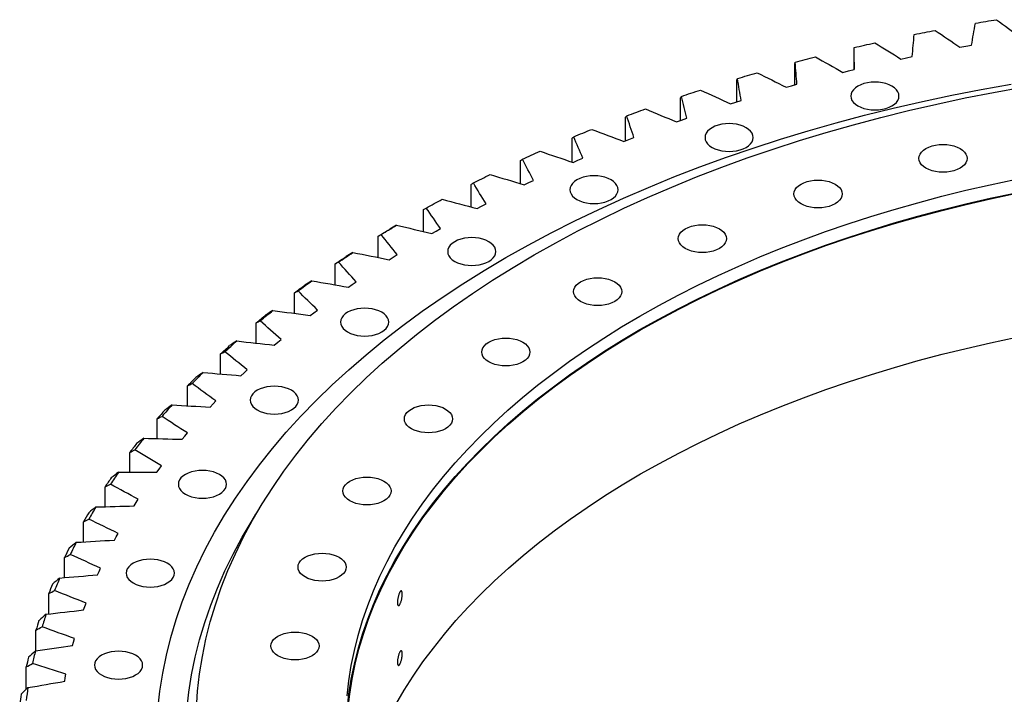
# Model space of a CAD drawing. Header units: millimetres. Extents: x 582 to 9113, y 24953 to 31120.
# Tile 14 of 19: x 5573 to 6165, y 28199 to 28605. Entities that reach past the tile are written whole.
import ezdxf

# ---------------------------------------------------------------- set-up
doc = ezdxf.new("R2010")
doc.units = ezdxf.units.MM
doc.header["$LTSCALE"] = 50

msp = doc.modelspace()

# ---------------------------------------------------------------- linework, layer by layer
at = {"color": 7, "linetype": 'Continuous', "lineweight": 25}
for p, q in [((6138.72, 28588.44), (6142.2, 28589.08)), ((6142.2, 28589.08), (6145.7, 28589.69)), ((6103.2, 28581.39), (6106.62, 28582.13)), ((6106.62, 28582.13), (6110.07, 28582.84)), ((6039.5, 28565.86), (6039.5, 28578.71)), ((6075.03, 28579.51), (6075.03, 28575)), ((6068.3, 28573.36), (6071.67, 28574.2)), ((6071.67, 28574.2), (6075.05, 28575)), ((6004.63, 28555.66), (6004.63, 28568.9)), ((6034.13, 28564.37), (6037.41, 28565.3)), ((6037.41, 28565.3), (6040.73, 28566.2)), ((5970.63, 28544.43), (5970.63, 28558.14)), ((6000.74, 28554.43), (6003.95, 28555.45)), ((6003.95, 28555.45), (6007.18, 28556.44)), ((5937.57, 28532.19), (5937.57, 28546.43)), ((5968.23, 28543.58), (5971.34, 28544.69)), ((5971.34, 28544.69), (5974.49, 28545.77)), ((5939.68, 28533.02), (5942.73, 28534.19)), ((5905.52, 28519.42), (5905.52, 28533.82)), ((5936.66, 28531.83), (5939.68, 28533.02)), ((5874.57, 28506.4), (5874.57, 28520.33)), ((5906.11, 28519.22), (5909.02, 28520.49)), ((5909.02, 28520.49), (5911.98, 28521.74)), ((5844.78, 28492.47), (5844.78, 28505.99)), ((5876.65, 28505.76), (5879.46, 28507.12)), ((5879.46, 28507.12), (5882.3, 28508.45)), ((5848.35, 28491.51), (5851.04, 28492.94)), ((5851.04, 28492.94), (5853.77, 28494.34)), ((5816.23, 28477.67), (5816.23, 28490.84)), ((5788.98, 28462.04), (5788.98, 28474.91)), ((5821.28, 28476.47), (5823.85, 28477.98)), ((5823.85, 28477.98), (5826.46, 28479.46)), ((5797.94, 28462.28), (5800.42, 28463.83)), ((5763.09, 28445.62), (5763.09, 28458.24)), ((5795.5, 28460.71), (5797.94, 28462.28)), ((5771.07, 28444.24), (5773.37, 28445.88)), ((5773.37, 28445.88), (5775.72, 28447.5)), ((5738.63, 28428.45), (5738.63, 28440.87)), ((5748.04, 28427.1), (5750.21, 28428.81)), ((5750.21, 28428.81), (5752.42, 28430.49)), ((5715.65, 28410.58), (5715.65, 28422.83)), ((5726.48, 28409.35), (5728.5, 28411.11)), ((5728.5, 28411.11), (5730.56, 28412.86)), ((5694.21, 28392.05), (5694.21, 28404.18)), ((5706.43, 28391.02), (5708.3, 28392.83)), ((5708.3, 28392.83), (5710.21, 28394.63)), ((5674.35, 28372.9), (5674.35, 28384.94)), ((5689.65, 28374.01), (5691.41, 28375.86)), ((5687.93, 28372.15), (5689.65, 28374.01)), ((5656.13, 28353.19), (5656.13, 28365.18)), ((5672.59, 28354.69), (5674.2, 28356.59)), ((5671.04, 28352.78), (5672.59, 28354.69)), ((5639.58, 28332.96), (5639.58, 28344.93)), ((5655.78, 28332.96), (5657.18, 28334.92)), ((5657.18, 28334.92), (5658.62, 28336.86)), ((5624.75, 28312.25), (5624.75, 28324.25)), ((5643.44, 28314.74), (5644.72, 28316.72)), ((5642.21, 28312.75), (5643.44, 28314.74)), ((5611.66, 28291.11), (5611.66, 28303.17)), ((5630.34, 28292.18), (5631.4, 28294.2)), ((5631.4, 28294.2), (5632.51, 28296.21)), ((5600.36, 28269.6), (5600.36, 28281.75)), ((5621.09, 28273.35), (5622.04, 28275.39)), ((5620.2, 28271.3), (5621.09, 28273.35)), ((5590.86, 28247.77), (5590.86, 28260.05)), ((5611.83, 28250.16), (5612.54, 28252.23)), ((5612.54, 28252.23), (5613.32, 28254.3)), ((5583.18, 28225.65), (5583.18, 28238.1)), ((5605.77, 28230.9), (5606.37, 28232.99)), ((5605.23, 28228.81), (5605.77, 28230.9)), ((5577.36, 28202.49), (5577.36, 28215.97)), ((5600.43, 28207.31), (5600.8, 28209.41)), ((5600.8, 28209.41), (5601.22, 28211.51))]:
    msp.add_line(p, q, dxfattribs=at)
at = {"color": 7, "linetype": 'Continuous', "lineweight": 25, "flags": 128}
for points in [[(6147.98, 28602.92), (6149.57, 28603.19), (6151.17, 28603.46), (6152.77, 28603.73), (6154.36, 28603.99), (6155.96, 28604.25), (6157.56, 28604.51), (6159.16, 28604.77), (6160.76, 28605.03)], [(6111.23, 28596.12), (6112.8, 28596.43), (6114.37, 28596.74), (6115.95, 28597.05), (6117.52, 28597.36), (6119.1, 28597.67), (6120.67, 28597.97), (6122.25, 28598.28), (6123.83, 28598.58)], [(6075.1, 28588.3), (6076.64, 28588.65), (6078.19, 28589.01), (6079.73, 28589.36), (6081.28, 28589.72), (6082.82, 28590.07), (6084.37, 28590.41), (6085.92, 28590.76), (6087.47, 28591.11)], [(6039.66, 28579.48), (6041.17, 28579.88), (6042.69, 28580.28), (6044.2, 28580.67), (6045.71, 28581.07), (6047.23, 28581.46), (6048.75, 28581.85), (6050.27, 28582.24), (6051.79, 28582.63)], [(6005.01, 28569.68), (6006.48, 28570.12), (6007.96, 28570.56), (6009.44, 28571), (6010.92, 28571.44), (6012.4, 28571.87), (6013.88, 28572.3), (6015.37, 28572.73), (6016.85, 28573.16)], [(5656.41, 28190.57), (5657.64, 28201.4), (5659.36, 28212.2), (5661.57, 28222.98), (5664.27, 28233.72), (5667.45, 28244.41), (5671.12, 28255.06), (5675.27, 28265.64), (5679.89, 28276.16), (5685, 28286.6), (5690.57, 28296.96), (5696.61, 28307.24), (5703.12, 28317.42), (5710.08, 28327.5), (5717.5, 28337.47), (5725.37, 28347.32), (5733.69, 28357.05), (5742.44, 28366.66), (5751.62, 28376.12), (5761.23, 28385.45), (5771.26, 28394.63), (5781.71, 28403.65), (5792.56, 28412.51), (5803.8, 28421.21), (5815.44, 28429.73), (5827.46, 28438.07), (5839.85, 28446.23), (5852.61, 28454.2), (5865.73, 28461.97), (5879.19, 28469.54), (5892.99, 28476.91), (5907.13, 28484.06), (5921.58, 28491), (5936.34, 28497.72), (5951.4, 28504.21), (5966.75, 28510.47), (5982.38, 28516.5), (5998.28, 28522.29), (6014.43, 28527.84), (6030.83, 28533.14), (6047.46, 28538.19), (6064.32, 28542.99), (6081.39, 28547.54), (6098.66, 28551.82), (6116.12, 28555.84), (6133.76, 28559.6), (6151.56, 28563.08), (6169.51, 28566.3)], [(5679.67, 28190.8), (5680.38, 28201.28), (5681.57, 28211.74), (5683.23, 28222.19), (5685.37, 28232.6), (5687.97, 28242.98), (5691.05, 28253.32), (5694.59, 28263.61), (5698.6, 28273.84), (5703.08, 28284), (5708.01, 28294.1), (5713.4, 28304.11), (5719.24, 28314.05), (5725.52, 28323.89), (5732.26, 28333.63), (5739.43, 28343.26), (5747.04, 28352.79), (5755.07, 28362.2), (5763.53, 28371.48), (5772.41, 28380.63), (5781.7, 28389.64), (5791.39, 28398.51), (5801.49, 28407.23), (5811.97, 28415.8), (5822.84, 28424.2), (5834.09, 28432.44), (5845.71, 28440.5), (5857.69, 28448.39), (5870.02, 28456.09), (5882.7, 28463.6), (5895.71, 28470.92), (5909.05, 28478.04), (5922.71, 28484.96), (5936.68, 28491.66), (5950.95, 28498.16), (5965.51, 28504.43), (5980.34, 28510.49), (5995.45, 28516.31), (6010.82, 28521.91), (6026.43, 28527.27), (6042.28, 28532.4), (6058.36, 28537.28), (6074.65, 28541.92), (6091.15, 28546.31), (6107.85, 28550.45), (6124.72, 28554.34), (6141.77, 28557.97), (6158.97, 28561.34), (6176.32, 28564.45)], [(6077.31, 28553.2), (6079.04, 28552.35), (6080.98, 28551.66), (6083.08, 28551.16), (6085.3, 28550.85), (6087.56, 28550.75), (6089.83, 28550.85), (6092.05, 28551.16), (6094.15, 28551.66), (6096.09, 28552.35), (6097.82, 28553.2), (6099.3, 28554.2), (6100.48, 28555.32), (6101.36, 28556.53), (6101.89, 28557.81), (6102.06, 28559.12), (6101.89, 28560.43), (6101.36, 28561.71), (6100.48, 28562.92), (6099.3, 28564.04), (6097.82, 28565.04), (6096.09, 28565.89), (6094.15, 28566.58), (6092.05, 28567.08), (6089.83, 28567.39), (6087.56, 28567.49), (6085.3, 28567.39), (6083.08, 28567.08), (6080.98, 28566.58), (6079.04, 28565.89), (6077.31, 28565.04), (6075.83, 28564.04), (6074.65, 28562.92), (6073.77, 28561.71), (6073.24, 28560.43), (6073.06, 28559.12), (6073.24, 28557.81), (6073.77, 28556.53), (6074.65, 28555.32), (6075.83, 28554.2), (6077.31, 28553.2)], [(5971.21, 28558.93), (5972.65, 28559.41), (5974.09, 28559.89), (5975.53, 28560.37), (5976.97, 28560.84), (5978.41, 28561.32), (5979.86, 28561.79), (5981.3, 28562.27), (5982.75, 28562.74)], [(5938.35, 28547.24), (5939.75, 28547.76), (5941.14, 28548.28), (5942.54, 28548.8), (5943.94, 28549.32), (5945.35, 28549.84), (5946.75, 28550.35), (5948.16, 28550.86), (5949.56, 28551.37)], [(5989.68, 28528.25), (5991.41, 28527.4), (5993.35, 28526.71), (5995.45, 28526.21), (5997.66, 28525.91), (5999.93, 28525.8), (6002.2, 28525.91), (6004.41, 28526.21), (6006.51, 28526.71), (6008.45, 28527.4), (6010.18, 28528.25), (6011.66, 28529.25), (6012.85, 28530.37), (6013.72, 28531.59), (6014.25, 28532.86), (6014.43, 28534.17), (6014.25, 28535.48), (6013.72, 28536.76), (6012.85, 28537.97), (6011.66, 28539.09), (6010.18, 28540.09), (6008.45, 28540.94), (6006.51, 28541.63), (6004.41, 28542.13), (6002.2, 28542.44), (5999.93, 28542.54), (5997.66, 28542.44), (5995.45, 28542.13), (5993.35, 28541.63), (5991.41, 28540.94), (5989.68, 28540.09), (5988.2, 28539.09), (5987.01, 28537.97), (5986.14, 28536.76), (5985.61, 28535.48), (5985.43, 28534.17), (5985.61, 28532.86), (5986.14, 28531.59), (5987.01, 28530.37), (5988.2, 28529.25), (5989.68, 28528.25)], [(5906.51, 28534.66), (5907.86, 28535.22), (5909.21, 28535.78), (5910.57, 28536.33), (5911.92, 28536.89), (5913.28, 28537.44), (5914.64, 28537.99), (5916, 28538.54), (5917.36, 28539.09)], [(6138.76, 28527.57), (6140.24, 28526.57), (6141.43, 28525.45), (6142.3, 28524.24), (6142.83, 28522.96), (6143.01, 28521.65), (6142.83, 28520.34), (6142.3, 28519.06), (6141.43, 28517.85), (6140.24, 28516.73), (6138.76, 28515.73), (6137.03, 28514.88), (6135.09, 28514.19), (6132.99, 28513.69), (6130.78, 28513.38), (6128.51, 28513.28), (6126.24, 28513.38), (6124.03, 28513.69), (6121.93, 28514.19), (6119.99, 28514.88), (6118.26, 28515.73), (6116.78, 28516.73), (6115.59, 28517.85), (6114.72, 28519.06), (6114.19, 28520.34), (6114.01, 28521.65), (6114.19, 28522.96), (6114.72, 28524.24), (6115.59, 28525.45), (6116.78, 28526.57), (6118.26, 28527.57), (6119.99, 28528.42), (6121.93, 28529.11), (6124.03, 28529.61), (6126.24, 28529.92), (6128.51, 28530.02), (6130.78, 28529.92), (6132.99, 28529.61), (6135.09, 28529.11), (6137.03, 28528.42), (6138.76, 28527.57)], [(5875.76, 28521.2), (5877.06, 28521.79), (5878.37, 28522.39), (5879.67, 28522.98), (5880.98, 28523.58), (5882.29, 28524.17), (5883.6, 28524.76), (5884.91, 28525.34), (5886.23, 28525.93)], [(5846.17, 28506.9), (5847.42, 28507.53), (5848.68, 28508.16), (5849.93, 28508.79), (5851.19, 28509.42), (5852.44, 28510.04), (5853.71, 28510.67), (5854.97, 28511.29), (5856.23, 28511.92)], [(5908.43, 28496.92), (5910.16, 28496.06), (5912.1, 28495.38), (5914.2, 28494.87), (5916.42, 28494.57), (5918.68, 28494.46), (5920.95, 28494.57), (5923.17, 28494.87), (5925.27, 28495.38), (5927.21, 28496.06), (5928.94, 28496.92), (5930.42, 28497.91), (5931.6, 28499.03), (5932.47, 28500.25), (5933.01, 28501.52), (5933.18, 28502.83), (5933.01, 28504.14), (5932.47, 28505.42), (5931.6, 28506.63), (5930.42, 28507.75), (5928.94, 28508.75), (5927.21, 28509.61), (5925.27, 28510.29), (5923.17, 28510.8), (5920.95, 28511.1), (5918.68, 28511.2), (5916.42, 28511.1), (5914.2, 28510.8), (5912.1, 28510.29), (5910.16, 28509.61), (5908.43, 28508.75), (5906.95, 28507.75), (5905.76, 28506.63), (5904.89, 28505.42), (5904.36, 28504.14), (5904.18, 28502.83), (5904.36, 28501.52), (5904.89, 28500.25), (5905.76, 28499.03), (5906.95, 28497.91), (5908.43, 28496.92)], [(5770.26, 28198.56), (5771.29, 28207.67), (5772.74, 28216.76), (5774.6, 28225.82), (5776.87, 28234.86), (5779.54, 28243.85), (5782.63, 28252.81), (5786.12, 28261.71), (5790.01, 28270.56), (5794.3, 28279.34), (5798.99, 28288.06), (5804.07, 28296.7), (5809.55, 28305.27), (5815.41, 28313.74), (5821.65, 28322.13), (5828.27, 28330.42), (5835.26, 28338.61), (5842.62, 28346.69), (5850.35, 28354.65), (5858.43, 28362.5), (5866.87, 28370.22), (5875.66, 28377.81), (5884.78, 28385.26), (5894.24, 28392.57), (5904.03, 28399.74), (5914.14, 28406.76), (5924.57, 28413.62), (5935.3, 28420.33), (5946.34, 28426.87), (5957.66, 28433.23), (5969.27, 28439.43), (5981.16, 28445.45), (5993.32, 28451.29), (6005.74, 28456.94), (6018.41, 28462.4), (6031.32, 28467.67), (6044.47, 28472.74), (6057.84, 28477.61), (6071.43, 28482.28), (6085.23, 28486.74), (6099.22, 28490.99), (6113.4, 28495.03), (6127.76, 28498.85), (6142.29, 28502.45), (6156.98, 28505.83), (6171.81, 28508.99)], [(6063.68, 28506.19), (6065.16, 28505.2), (6066.35, 28504.08), (6067.22, 28502.86), (6067.75, 28501.58), (6067.93, 28500.28), (6067.75, 28498.97), (6067.22, 28497.69), (6066.35, 28496.48), (6065.16, 28495.36), (6063.68, 28494.36), (6061.95, 28493.5), (6060.01, 28492.82), (6057.91, 28492.31), (6055.7, 28492.01), (6053.43, 28491.9), (6051.16, 28492.01), (6048.95, 28492.31), (6046.85, 28492.82), (6044.91, 28493.5), (6043.18, 28494.36), (6041.7, 28495.36), (6040.51, 28496.48), (6039.64, 28497.69), (6039.11, 28498.97), (6038.93, 28500.28), (6039.11, 28501.58), (6039.64, 28502.86), (6040.51, 28504.08), (6041.7, 28505.2), (6043.18, 28506.19), (6044.91, 28507.05), (6046.85, 28507.73), (6048.95, 28508.24), (6051.16, 28508.54), (6053.43, 28508.65), (6055.7, 28508.54), (6057.91, 28508.24), (6060.01, 28507.73), (6061.95, 28507.05), (6063.68, 28506.19)], [(5770.26, 28190.39), (5771.29, 28199.5), (5772.74, 28208.59), (5774.6, 28217.66), (5776.87, 28226.69), (5779.54, 28235.69), (5782.63, 28244.64), (5786.12, 28253.54), (5790.01, 28262.39), (5794.3, 28271.18), (5798.99, 28279.89), (5804.07, 28288.54), (5809.55, 28297.1), (5815.41, 28305.58), (5821.65, 28313.97), (5828.27, 28322.26), (5835.26, 28330.44), (5842.62, 28338.52), (5850.35, 28346.49), (5858.43, 28354.33), (5866.87, 28362.05), (5875.66, 28369.64), (5884.78, 28377.09), (5894.24, 28384.41), (5904.03, 28391.58), (5914.14, 28398.6), (5924.57, 28405.46), (5935.3, 28412.16), (5946.34, 28418.7), (5957.66, 28425.07), (5969.27, 28431.27), (5981.16, 28437.28), (5993.32, 28443.12), (6005.74, 28448.77), (6018.41, 28454.23), (6031.32, 28459.5), (6044.47, 28464.57), (6057.84, 28469.44), (6071.43, 28474.11), (6085.23, 28478.57), (6099.22, 28482.82), (6113.4, 28486.86), (6127.76, 28490.68), (6142.29, 28494.28), (6156.98, 28497.67), (6171.81, 28500.83)], [(5770.76, 28190.38), (5771.79, 28199.48), (5773.24, 28208.56), (5775.09, 28217.62), (5777.36, 28226.65), (5780.03, 28235.63), (5783.12, 28244.58), (5786.6, 28253.48), (5790.49, 28262.32), (5794.78, 28271.09), (5799.47, 28279.8), (5804.55, 28288.44), (5810.01, 28297), (5815.87, 28305.47), (5822.1, 28313.85), (5828.72, 28322.13), (5835.71, 28330.31), (5843.06, 28338.38), (5850.78, 28346.34), (5858.86, 28354.18), (5867.29, 28361.89), (5876.07, 28369.48), (5885.19, 28376.93), (5894.64, 28384.23), (5904.42, 28391.4), (5914.52, 28398.41), (5924.94, 28405.27), (5935.67, 28411.96), (5946.69, 28418.5), (5958.01, 28424.86), (5969.61, 28431.05), (5981.49, 28437.06), (5993.63, 28442.9), (6006.04, 28448.54), (6018.7, 28454), (6031.6, 28459.26), (6044.74, 28464.33), (6058.1, 28469.2), (6071.68, 28473.86), (6085.46, 28478.32), (6099.45, 28482.57), (6113.62, 28486.6), (6127.96, 28490.42), (6142.48, 28494.02), (6157.15, 28497.4), (6171.98, 28500.55)], [(5817.82, 28491.79), (5819.01, 28492.45), (5820.21, 28493.12), (5821.41, 28493.78), (5822.61, 28494.45), (5823.82, 28495.11), (5825.02, 28495.77), (5826.23, 28496.42), (5827.45, 28497.08)], [(5790.76, 28475.9), (5791.9, 28476.6), (5793.04, 28477.3), (5794.18, 28478), (5795.33, 28478.69), (5796.47, 28479.39), (5797.62, 28480.08), (5798.78, 28480.77), (5799.93, 28481.46)], [(5994.07, 28479.34), (5995.55, 28478.35), (5996.74, 28477.23), (5997.61, 28476.01), (5998.14, 28474.74), (5998.32, 28473.43), (5998.14, 28472.12), (5997.61, 28470.84), (5996.74, 28469.63), (5995.55, 28468.51), (5994.07, 28467.51), (5992.34, 28466.65), (5990.4, 28465.97), (5988.3, 28465.46), (5986.09, 28465.16), (5983.82, 28465.06), (5981.55, 28465.16), (5979.34, 28465.46), (5977.24, 28465.97), (5975.3, 28466.65), (5973.57, 28467.51), (5972.09, 28468.51), (5970.9, 28469.63), (5970.03, 28470.84), (5969.5, 28472.12), (5969.32, 28473.43), (5969.5, 28474.74), (5970.03, 28476.01), (5970.9, 28477.23), (5972.09, 28478.35), (5973.57, 28479.34), (5975.3, 28480.2), (5977.24, 28480.88), (5979.34, 28481.39), (5981.55, 28481.69), (5983.82, 28481.8), (5986.09, 28481.69), (5988.3, 28481.39), (5990.4, 28480.88), (5992.34, 28480.2), (5994.07, 28479.34)], [(5788.98, 28474.91), (5789.84, 28475.44), (5790.7, 28475.97), (5791.56, 28476.49), (5792.43, 28477.02), (5793.3, 28477.54), (5794.17, 28478.07), (5795.04, 28478.59), (5795.91, 28479.11)], [(5834.97, 28459.72), (5836.7, 28458.87), (5838.64, 28458.18), (5840.74, 28457.68), (5842.95, 28457.37), (5845.22, 28457.27), (5847.49, 28457.37), (5849.7, 28457.68), (5851.8, 28458.18), (5853.74, 28458.87), (5855.47, 28459.72), (5856.95, 28460.72), (5858.14, 28461.84), (5859.01, 28463.05), (5859.54, 28464.33), (5859.72, 28465.64), (5859.54, 28466.95), (5859.01, 28468.23), (5858.14, 28469.44), (5856.95, 28470.56), (5855.47, 28471.56), (5853.74, 28472.41), (5851.8, 28473.1), (5849.7, 28473.6), (5847.49, 28473.91), (5845.22, 28474.01), (5842.95, 28473.91), (5840.74, 28473.6), (5838.64, 28473.1), (5836.7, 28472.41), (5834.97, 28471.56), (5833.49, 28470.56), (5832.3, 28469.44), (5831.43, 28468.23), (5830.9, 28466.95), (5830.72, 28465.64), (5830.9, 28464.33), (5831.43, 28463.05), (5832.3, 28461.84), (5833.49, 28460.72), (5834.97, 28459.72)], [(5765.06, 28459.28), (5766.14, 28460.01), (5767.22, 28460.74), (5768.3, 28461.47), (5769.39, 28462.2), (5770.48, 28462.92), (5771.57, 28463.65), (5772.66, 28464.37), (5773.76, 28465.09)], [(5763.09, 28458.24), (5763.91, 28458.79), (5764.72, 28459.34), (5765.54, 28459.89), (5766.36, 28460.44), (5767.19, 28460.99), (5768.01, 28461.54), (5768.83, 28462.08), (5769.66, 28462.63)], [(5738.63, 28440.87), (5739.4, 28441.44), (5740.17, 28442.01), (5740.94, 28442.59), (5741.71, 28443.16), (5742.49, 28443.73), (5743.27, 28444.3), (5744.05, 28444.87), (5744.83, 28445.43)], [(5740.78, 28441.97), (5741.8, 28442.73), (5742.82, 28443.49), (5743.84, 28444.24), (5744.86, 28445), (5745.89, 28445.75), (5746.92, 28446.51), (5747.95, 28447.26), (5748.99, 28448.01)], [(5931.13, 28447.48), (5932.61, 28446.48), (5933.8, 28445.36), (5934.67, 28444.15), (5935.2, 28442.87), (5935.38, 28441.56), (5935.2, 28440.25), (5934.67, 28438.97), (5933.8, 28437.76), (5932.61, 28436.64), (5931.13, 28435.64), (5929.4, 28434.79), (5927.46, 28434.1), (5925.36, 28433.6), (5923.15, 28433.29), (5920.88, 28433.19), (5918.61, 28433.29), (5916.4, 28433.6), (5914.3, 28434.1), (5912.36, 28434.79), (5910.63, 28435.64), (5909.15, 28436.64), (5907.96, 28437.76), (5907.09, 28438.97), (5906.56, 28440.25), (5906.38, 28441.56), (5906.56, 28442.87), (5907.09, 28444.15), (5907.96, 28445.36), (5909.15, 28446.48), (5910.63, 28447.48), (5912.36, 28448.33), (5914.3, 28449.02), (5916.4, 28449.52), (5918.61, 28449.83), (5920.88, 28449.93), (5923.15, 28449.83), (5925.36, 28449.52), (5927.46, 28449.02), (5929.4, 28448.33), (5931.13, 28447.48)], [(5715.65, 28422.83), (5716.37, 28423.43), (5717.09, 28424.02), (5717.82, 28424.61), (5718.54, 28425.2), (5719.27, 28425.8), (5720, 28426.39), (5720.73, 28426.98), (5721.46, 28427.57)], [(5717.99, 28423.99), (5718.94, 28424.78), (5719.89, 28425.57), (5720.85, 28426.35), (5721.81, 28427.14), (5722.77, 28427.92), (5723.73, 28428.7), (5724.7, 28429.48), (5725.67, 28430.26)], [(5770.54, 28417.31), (5772.27, 28416.46), (5774.21, 28415.77), (5776.31, 28415.27), (5778.53, 28414.96), (5780.79, 28414.86), (5783.06, 28414.96), (5785.28, 28415.27), (5787.38, 28415.77), (5789.32, 28416.46), (5791.05, 28417.31), (5792.53, 28418.31), (5793.71, 28419.43), (5794.58, 28420.65), (5795.12, 28421.92), (5795.29, 28423.23), (5795.12, 28424.54), (5794.58, 28425.82), (5793.71, 28427.03), (5792.53, 28428.15), (5791.05, 28429.15), (5789.32, 28430), (5787.38, 28430.69), (5785.28, 28431.19), (5783.06, 28431.5), (5780.79, 28431.6), (5778.53, 28431.5), (5776.31, 28431.19), (5774.21, 28430.69), (5772.27, 28430), (5770.54, 28429.15), (5769.06, 28428.15), (5767.87, 28427.03), (5767, 28425.82), (5766.47, 28424.54), (5766.29, 28423.23), (5766.47, 28421.92), (5767, 28420.65), (5767.87, 28419.43), (5769.06, 28418.31), (5770.54, 28417.31)], [(5696.72, 28405.41), (5697.6, 28406.22), (5698.49, 28407.03), (5699.38, 28407.84), (5700.27, 28408.65), (5701.16, 28409.46), (5702.06, 28410.27), (5702.96, 28411.07), (5703.87, 28411.88)], [(5799.47, 28193.25), (5804.55, 28201.89), (5810.01, 28210.44), (5815.87, 28218.92), (5822.1, 28227.3), (5828.72, 28235.58), (5835.71, 28243.76), (5843.06, 28251.83), (5850.78, 28259.79), (5858.86, 28267.63), (5867.29, 28275.34), (5876.07, 28282.92), (5885.19, 28290.37), (5894.64, 28297.68), (5904.42, 28304.84), (5914.52, 28311.85), (5924.94, 28318.71), (5935.67, 28325.41), (5946.69, 28331.94), (5958.01, 28338.31), (5969.61, 28344.5), (5981.49, 28350.51), (5993.63, 28356.34), (6006.04, 28361.99), (6018.7, 28367.45), (6031.6, 28372.71), (6044.74, 28377.78), (6058.1, 28382.65), (6071.68, 28387.31), (6085.46, 28391.77), (6099.45, 28396.01), (6113.62, 28400.05), (6127.96, 28403.86), (6142.48, 28407.46), (6157.15, 28410.84), (6171.98, 28414)], [(5875.94, 28411.14), (5877.41, 28410.15), (5878.6, 28409.03), (5879.47, 28407.81), (5880, 28406.54), (5880.18, 28405.23), (5880, 28403.92), (5879.47, 28402.64), (5878.6, 28401.43), (5877.41, 28400.31), (5875.94, 28399.31), (5874.21, 28398.45), (5872.27, 28397.77), (5870.16, 28397.26), (5867.95, 28396.96), (5865.68, 28396.86), (5863.41, 28396.96), (5861.2, 28397.26), (5859.1, 28397.77), (5857.16, 28398.45), (5855.43, 28399.31), (5853.95, 28400.31), (5852.76, 28401.43), (5851.89, 28402.64), (5851.36, 28403.92), (5851.18, 28405.23), (5851.36, 28406.54), (5851.89, 28407.81), (5852.76, 28409.03), (5853.95, 28410.15), (5855.43, 28411.14), (5857.16, 28412), (5859.1, 28412.68), (5861.2, 28413.19), (5863.41, 28413.49), (5865.68, 28413.6), (5867.95, 28413.49), (5870.16, 28413.19), (5872.27, 28412.68), (5874.21, 28412), (5875.94, 28411.14)], [(5694.21, 28404.18), (5694.88, 28404.79), (5695.55, 28405.4), (5696.22, 28406.01), (5696.9, 28406.63), (5697.57, 28407.24), (5698.25, 28407.85), (5698.93, 28408.46), (5699.61, 28409.07)], [(5716.26, 28370.41), (5717.99, 28369.56), (5719.93, 28368.87), (5722.03, 28368.37), (5724.24, 28368.06), (5726.51, 28367.96), (5728.78, 28368.06), (5730.99, 28368.37), (5733.09, 28368.87), (5735.03, 28369.56), (5736.76, 28370.41), (5738.24, 28371.41), (5739.43, 28372.53), (5740.3, 28373.74), (5740.83, 28375.02), (5741.01, 28376.33), (5740.83, 28377.64), (5740.3, 28378.92), (5739.43, 28380.13), (5738.24, 28381.25), (5736.76, 28382.25), (5735.03, 28383.1), (5733.09, 28383.79), (5730.99, 28384.29), (5728.78, 28384.6), (5726.51, 28384.7), (5724.24, 28384.6), (5722.03, 28384.29), (5719.93, 28383.79), (5717.99, 28383.1), (5716.26, 28382.25), (5714.78, 28381.25), (5713.59, 28380.13), (5712.72, 28378.92), (5712.19, 28377.64), (5712.01, 28376.33), (5712.19, 28375.02), (5712.72, 28373.74), (5713.59, 28372.53), (5714.78, 28371.41), (5716.26, 28370.41)], [(5829.43, 28370.96), (5830.9, 28369.96), (5832.09, 28368.84), (5832.96, 28367.63), (5833.49, 28366.35), (5833.67, 28365.04), (5833.49, 28363.73), (5832.96, 28362.46), (5832.09, 28361.24), (5830.9, 28360.12), (5829.43, 28359.12), (5827.7, 28358.27), (5825.76, 28357.58), (5823.65, 28357.08), (5821.44, 28356.77), (5819.17, 28356.67), (5816.9, 28356.77), (5814.69, 28357.08), (5812.59, 28357.58), (5810.65, 28358.27), (5808.92, 28359.12), (5807.44, 28360.12), (5806.25, 28361.24), (5805.38, 28362.46), (5804.85, 28363.73), (5804.67, 28365.04), (5804.85, 28366.35), (5805.38, 28367.63), (5806.25, 28368.84), (5807.44, 28369.96), (5808.92, 28370.96), (5810.65, 28371.81), (5812.59, 28372.5), (5814.69, 28373), (5816.9, 28373.31), (5819.17, 28373.41), (5821.44, 28373.31), (5823.65, 28373), (5825.76, 28372.5), (5827.7, 28371.81), (5829.43, 28370.96)], [(5673.04, 28319.82), (5674.77, 28318.97), (5676.71, 28318.28), (5678.81, 28317.78), (5681.02, 28317.47), (5683.29, 28317.37), (5685.56, 28317.47), (5687.77, 28317.78), (5689.87, 28318.28), (5691.81, 28318.97), (5693.54, 28319.82), (5695.02, 28320.82), (5696.21, 28321.94), (5697.08, 28323.15), (5697.61, 28324.43), (5697.79, 28325.74), (5697.61, 28327.05), (5697.08, 28328.33), (5696.21, 28329.54), (5695.02, 28330.66), (5693.54, 28331.66), (5691.81, 28332.51), (5689.87, 28333.2), (5687.77, 28333.7), (5685.56, 28334.01), (5683.29, 28334.11), (5681.02, 28334.01), (5678.81, 28333.7), (5676.71, 28333.2), (5674.77, 28332.51), (5673.04, 28331.66), (5671.56, 28330.66), (5670.37, 28329.54), (5669.5, 28328.33), (5668.97, 28327.05), (5668.79, 28325.74), (5668.97, 28324.43), (5669.5, 28323.15), (5670.37, 28321.94), (5671.56, 28320.82), (5673.04, 28319.82)], [(5792.4, 28327.62), (5793.88, 28326.62), (5795.07, 28325.5), (5795.94, 28324.28), (5796.47, 28323.01), (5796.65, 28321.7), (5796.47, 28320.39), (5795.94, 28319.11), (5795.07, 28317.9), (5793.88, 28316.78), (5792.4, 28315.78), (5790.67, 28314.93), (5788.73, 28314.24), (5786.63, 28313.74), (5784.41, 28313.43), (5782.15, 28313.33), (5779.88, 28313.43), (5777.67, 28313.74), (5775.56, 28314.24), (5773.62, 28314.93), (5771.89, 28315.78), (5770.42, 28316.78), (5769.23, 28317.9), (5768.36, 28319.11), (5767.82, 28320.39), (5767.65, 28321.7), (5767.82, 28323.01), (5768.36, 28324.28), (5769.23, 28325.5), (5770.42, 28326.62), (5771.89, 28327.62), (5773.62, 28328.47), (5775.56, 28329.16), (5777.67, 28329.66), (5779.88, 28329.97), (5782.15, 28330.07), (5784.41, 28329.97), (5786.63, 28329.66), (5788.73, 28329.16), (5790.67, 28328.47), (5792.4, 28327.62)], [(5673.89, 28190.12), (5675.09, 28200.69), (5676.77, 28211.23), (5678.92, 28221.74), (5681.55, 28232.22), (5684.66, 28242.65), (5688.24, 28253.04), (5692.28, 28263.36), (5696.8, 28273.62), (5701.78, 28283.81), (5707.21, 28293.92), (5713.11, 28303.95), (5715.45, 28307.71)], [(5641.63, 28266.41), (5643.36, 28265.55), (5645.3, 28264.87), (5647.4, 28264.36), (5649.61, 28264.06), (5651.88, 28263.95), (5654.15, 28264.06), (5656.36, 28264.36), (5658.47, 28264.87), (5660.41, 28265.55), (5662.14, 28266.41), (5663.61, 28267.4), (5664.8, 28268.52), (5665.67, 28269.74), (5666.2, 28271.02), (5666.38, 28272.32), (5666.2, 28273.63), (5665.67, 28274.91), (5664.8, 28276.12), (5663.61, 28277.24), (5662.14, 28278.24), (5660.41, 28279.1), (5658.47, 28279.78), (5656.36, 28280.29), (5654.15, 28280.59), (5651.88, 28280.7), (5649.61, 28280.59), (5647.4, 28280.29), (5645.3, 28279.78), (5643.36, 28279.1), (5641.63, 28278.24), (5640.15, 28277.24), (5638.96, 28276.12), (5638.09, 28274.91), (5637.56, 28273.63), (5637.38, 28272.32), (5637.56, 28271.02), (5638.09, 28269.74), (5638.96, 28268.52), (5640.15, 28267.4), (5641.63, 28266.41)], [(5765.49, 28281.85), (5766.97, 28280.85), (5768.16, 28279.73), (5769.03, 28278.52), (5769.56, 28277.24), (5769.74, 28275.93), (5769.56, 28274.63), (5769.03, 28273.35), (5768.16, 28272.13), (5766.97, 28271.01), (5765.49, 28270.02), (5763.76, 28269.16), (5761.82, 28268.48), (5759.72, 28267.97), (5757.51, 28267.67), (5755.24, 28267.56), (5752.97, 28267.67), (5750.76, 28267.97), (5748.65, 28268.48), (5746.71, 28269.16), (5744.98, 28270.02), (5743.51, 28271.01), (5742.32, 28272.13), (5741.45, 28273.35), (5740.92, 28274.63), (5740.74, 28275.93), (5740.92, 28277.24), (5741.45, 28278.52), (5742.32, 28279.73), (5743.51, 28280.85), (5744.98, 28281.85), (5746.71, 28282.71), (5748.65, 28283.39), (5750.76, 28283.9), (5752.97, 28284.2), (5755.24, 28284.31), (5757.51, 28284.2), (5759.72, 28283.9), (5761.82, 28283.39), (5763.76, 28282.71), (5765.49, 28281.85)], [(5749.16, 28234.45), (5750.64, 28233.46), (5751.82, 28232.34), (5752.69, 28231.12), (5753.23, 28229.84), (5753.4, 28228.53), (5753.23, 28227.23), (5752.69, 28225.95), (5751.82, 28224.73), (5750.64, 28223.61), (5749.16, 28222.62), (5747.43, 28221.76), (5745.49, 28221.08), (5743.39, 28220.57), (5741.17, 28220.27), (5738.9, 28220.16), (5736.64, 28220.27), (5734.42, 28220.57), (5732.32, 28221.08), (5730.38, 28221.76), (5728.65, 28222.62), (5727.17, 28223.61), (5725.98, 28224.73), (5725.11, 28225.95), (5724.58, 28227.23), (5724.4, 28228.53), (5724.58, 28229.84), (5725.11, 28231.12), (5725.98, 28232.34), (5727.17, 28233.46), (5728.65, 28234.45), (5730.38, 28235.31), (5732.32, 28235.99), (5734.42, 28236.5), (5736.64, 28236.8), (5738.9, 28236.91), (5741.17, 28236.8), (5743.39, 28236.5), (5745.49, 28235.99), (5747.43, 28235.31), (5749.16, 28234.45)], [(5622.57, 28211.08), (5624.3, 28210.23), (5626.24, 28209.54), (5628.34, 28209.04), (5630.55, 28208.73), (5632.82, 28208.63), (5635.09, 28208.73), (5637.3, 28209.04), (5639.4, 28209.54), (5641.34, 28210.23), (5643.07, 28211.08), (5644.55, 28212.08), (5645.74, 28213.2), (5646.61, 28214.41), (5647.14, 28215.69), (5647.32, 28217), (5647.14, 28218.31), (5646.61, 28219.59), (5645.74, 28220.8), (5644.55, 28221.92), (5643.07, 28222.92), (5641.34, 28223.77), (5639.4, 28224.46), (5637.3, 28224.96), (5635.09, 28225.27), (5632.82, 28225.37), (5630.55, 28225.27), (5628.34, 28224.96), (5626.24, 28224.46), (5624.3, 28223.77), (5622.57, 28222.92), (5621.09, 28221.92), (5619.9, 28220.8), (5619.03, 28219.59), (5618.5, 28218.31), (5618.32, 28217), (5618.5, 28215.69), (5619.03, 28214.41), (5619.9, 28213.2), (5621.09, 28212.08), (5622.57, 28211.08)]]:
    msp.add_lwpolyline(points, dxfattribs=at)
at = {"color": 7, "linetype": 'Continuous', "lineweight": 25}
for centre, radius, start, end in [((6025.23, 28047.84), 485.55, 134.71051, 135.81746), ((6023.48, 28044.01), 487.99, 134.84786, 135.68011), ((5994.95, 28070.72), 448.89, 138.1278, 139.00769), ((5996.84, 28074.43), 446.66, 137.98259, 139.1529), ((5969.73, 28096.97), 411.39, 141.44127, 142.67755), ((5967.7, 28093.38), 413.45, 141.59466, 142.52415), ((5944.29, 28115.55), 379.88, 145.09312, 146.39684), ((5942.14, 28112.05), 381.78, 145.25488, 146.23508), ((5920.93, 28130.36), 352.22, 148.9411, 150.31223), ((5918.66, 28126.94), 353.98, 149.11122, 150.1421), ((5897.63, 28138.31), 330.07, 153.16159, 154.24166), ((5900.01, 28141.67), 328.43, 152.98334, 154.41991), ((5881.86, 28149.85), 308.53, 157.21201, 158.70972), ((5879.4, 28146.53), 310.07, 157.39784, 158.52389), ((5866.78, 28155.31), 292.48, 161.61225, 163.16424), ((5864.24, 28152.02), 293.94, 161.80482, 162.97168), ((5852.41, 28155.29), 281.67, 166.35975, 167.56028), ((5855.01, 28158.57), 280.27, 166.16163, 167.7584), ((5846.74, 28160.16), 271.84, 170.83016, 172.45976), ((5844.1, 28156.89), 273.2, 171.03235, 172.25757)]:
    msp.add_arc(centre, radius, start, end, dxfattribs=at)
for points in [[(6145.7, 28589.69), (6146.41, 28594.1), (6147.17, 28598.51), (6147.98, 28602.92)], [(6160.76, 28605.03), (6165.48, 28601.53), (6170.16, 28598.02), (6174.79, 28594.48)], [(6110.07, 28582.84), (6110.4, 28587.27), (6110.79, 28591.69), (6111.23, 28596.12)], [(6123.83, 28598.58), (6128.83, 28595.22), (6133.79, 28591.84), (6138.72, 28588.44)], [(6075.05, 28575), (6075.01, 28579.43), (6075.03, 28583.86), (6075.1, 28588.3)], [(6087.47, 28591.11), (6092.75, 28587.89), (6097.99, 28584.65), (6103.2, 28581.39)], [(6051.79, 28582.63), (6057.33, 28579.56), (6062.84, 28576.47), (6068.3, 28573.36)], [(6039.5, 28578.71), (6039.55, 28578.96), (6039.61, 28579.22), (6039.66, 28579.48)], [(6040.73, 28566.2), (6040.32, 28570.62), (6039.96, 28575.05), (6039.66, 28579.48)], [(6004.63, 28568.9), (6004.76, 28569.16), (6004.88, 28569.42), (6005.01, 28569.68)], [(6007.18, 28556.44), (6006.4, 28560.85), (6005.68, 28565.26), (6005.01, 28569.68)], [(6016.85, 28573.16), (6022.65, 28570.25), (6028.4, 28567.32), (6034.13, 28564.37)], [(5970.63, 28558.14), (5970.82, 28558.4), (5971.01, 28558.66), (5971.21, 28558.93)], [(5974.49, 28545.77), (5973.34, 28550.15), (5972.25, 28554.53), (5971.21, 28558.93)], [(5982.75, 28562.74), (5988.78, 28559.99), (5994.78, 28557.23), (6000.74, 28554.43)], [(5937.57, 28546.43), (5937.83, 28546.7), (5938.09, 28546.97), (5938.35, 28547.24)], [(5942.73, 28534.19), (5941.22, 28538.53), (5939.76, 28542.89), (5938.35, 28547.24)], [(5949.56, 28551.37), (5955.82, 28548.8), (5962.04, 28546.2), (5968.23, 28543.58)], [(5905.52, 28533.82), (5905.85, 28534.1), (5906.18, 28534.38), (5906.51, 28534.66)], [(5911.98, 28521.74), (5910.1, 28526.04), (5908.28, 28530.34), (5906.51, 28534.66)], [(5917.36, 28539.09), (5923.82, 28536.7), (5930.25, 28534.28), (5936.66, 28531.83)], [(5886.23, 28525.93), (5892.88, 28523.72), (5899.51, 28521.48), (5906.11, 28519.22)], [(5874.57, 28520.33), (5874.96, 28520.62), (5875.36, 28520.91), (5875.76, 28521.2)], [(5882.3, 28508.45), (5880.07, 28512.69), (5877.89, 28516.94), (5875.76, 28521.2)], [(5856.23, 28511.92), (5863.06, 28509.89), (5869.87, 28507.84), (5876.65, 28505.76)], [(5844.78, 28505.99), (5845.24, 28506.29), (5845.71, 28506.59), (5846.17, 28506.9)], [(5853.77, 28494.34), (5851.19, 28498.52), (5848.66, 28502.7), (5846.17, 28506.9)], [(5827.45, 28497.08), (5834.44, 28495.25), (5841.41, 28493.39), (5848.35, 28491.51)], [(5816.23, 28490.84), (5816.76, 28491.16), (5817.29, 28491.47), (5817.82, 28491.79)], [(5826.46, 28479.46), (5823.53, 28483.56), (5820.65, 28487.67), (5817.82, 28491.79)], [(5799.93, 28481.46), (5798.59, 28480.68), (5797.25, 28479.9), (5795.91, 28479.11)], [(5799.93, 28481.46), (5807.07, 28479.83), (5814.19, 28478.16), (5821.28, 28476.47)], [(5788.98, 28474.91), (5789.57, 28475.24), (5790.16, 28475.57), (5790.76, 28475.9)], [(5800.42, 28463.83), (5797.15, 28467.84), (5793.93, 28471.87), (5790.76, 28475.9)], [(5773.76, 28465.09), (5772.39, 28464.27), (5771.03, 28463.45), (5769.66, 28462.63)], [(5773.76, 28465.09), (5781.02, 28463.66), (5788.27, 28462.2), (5795.5, 28460.71)], [(5763.09, 28458.24), (5763.75, 28458.59), (5764.4, 28458.94), (5765.06, 28459.28)], [(5775.72, 28447.5), (5772.12, 28451.41), (5768.57, 28455.34), (5765.06, 28459.28)], [(5748.99, 28448.01), (5747.6, 28447.15), (5746.21, 28446.29), (5744.83, 28445.43)], [(5748.99, 28448.01), (5756.36, 28446.78), (5763.72, 28445.52), (5771.07, 28444.24)], [(5738.63, 28440.87), (5739.35, 28441.23), (5740.06, 28441.6), (5740.78, 28441.97)], [(5752.42, 28430.49), (5748.49, 28434.3), (5744.62, 28438.13), (5740.78, 28441.97)], [(5725.67, 28430.26), (5724.27, 28429.36), (5722.86, 28428.46), (5721.46, 28427.57)], [(5725.67, 28430.26), (5733.14, 28429.24), (5740.6, 28428.19), (5748.04, 28427.1)], [(5715.65, 28422.83), (5716.43, 28423.22), (5717.21, 28423.61), (5717.99, 28423.99)], [(5730.56, 28412.86), (5726.33, 28416.55), (5722.13, 28420.26), (5717.99, 28423.99)], [(5703.87, 28411.88), (5702.45, 28410.94), (5701.03, 28410), (5699.61, 28409.07)], [(5703.87, 28411.88), (5711.42, 28411.06), (5718.95, 28410.22), (5726.48, 28409.35)], [(5694.21, 28404.18), (5695.04, 28404.59), (5695.88, 28404.99), (5696.72, 28405.41)], [(5710.21, 28394.63), (5705.67, 28398.21), (5701.17, 28401.8), (5696.72, 28405.41)], [(5683.63, 28392.91), (5682.2, 28391.93), (5680.77, 28390.96), (5679.34, 28389.98)], [(5683.63, 28392.91), (5691.24, 28392.31), (5698.84, 28391.68), (5706.43, 28391.02)], [(5674.35, 28384.94), (5675.24, 28385.38), (5676.13, 28385.81), (5677.03, 28386.25)], [(5691.41, 28375.86), (5686.58, 28379.3), (5681.78, 28382.77), (5677.03, 28386.25)], [(5665, 28373.4), (5663.57, 28372.38), (5662.13, 28371.37), (5660.69, 28370.35)], [(5665, 28373.4), (5672.65, 28373.01), (5680.29, 28372.59), (5687.93, 28372.15)], [(5656.13, 28365.18), (5657.07, 28365.64), (5658.02, 28366.1), (5658.97, 28366.56)], [(5674.2, 28356.59), (5669.08, 28359.89), (5664.01, 28363.22), (5658.97, 28366.56)], [(5648.03, 28353.39), (5646.59, 28352.34), (5645.15, 28351.28), (5643.71, 28350.22)], [(5648.03, 28353.39), (5655.7, 28353.22), (5663.37, 28353.01), (5671.04, 28352.78)], [(5639.58, 28344.93), (5640.58, 28345.42), (5641.58, 28345.9), (5642.57, 28346.39)], [(5658.62, 28336.86), (5653.24, 28340.01), (5647.89, 28343.19), (5642.57, 28346.39)], [(5632.75, 28332.94), (5631.31, 28331.84), (5629.87, 28330.74), (5628.42, 28329.64)], [(5632.75, 28332.94), (5640.43, 28332.98), (5648.11, 28332.99), (5655.78, 28332.96)], [(5624.75, 28324.25), (5625.79, 28324.76), (5626.84, 28325.28), (5627.89, 28325.79)], [(5644.72, 28316.72), (5639.07, 28319.72), (5633.46, 28322.74), (5627.89, 28325.79)], [(5619.2, 28312.08), (5617.76, 28310.94), (5616.32, 28309.8), (5614.88, 28308.66)], [(5619.2, 28312.08), (5626.87, 28312.33), (5634.54, 28312.55), (5642.21, 28312.75)], [(5611.66, 28303.17), (5612.76, 28303.71), (5613.85, 28304.26), (5614.94, 28304.8)], [(5632.51, 28296.21), (5626.62, 28299.05), (5620.77, 28301.92), (5614.94, 28304.8)], [(5607.42, 28290.86), (5615.05, 28291.33), (5622.69, 28291.77), (5630.34, 28292.18)], [(5607.42, 28290.86), (5605.98, 28289.69), (5604.55, 28288.51), (5603.11, 28287.33)], [(5600.36, 28281.75), (5601.49, 28282.33), (5602.63, 28282.9), (5603.77, 28283.48)], [(5622.04, 28275.39), (5615.92, 28278.06), (5609.83, 28280.76), (5603.77, 28283.48)], [(5597.42, 28269.35), (5595.99, 28268.13), (5594.57, 28266.91), (5593.14, 28265.69)], [(5597.42, 28269.35), (5605.01, 28270.03), (5612.6, 28270.68), (5620.2, 28271.3)], [(5590.86, 28260.05), (5592.03, 28260.65), (5593.21, 28261.26), (5594.39, 28261.87)], [(5613.32, 28254.3), (5606.98, 28256.8), (5600.67, 28259.32), (5594.39, 28261.87)], [(5589.23, 28247.58), (5596.76, 28248.47), (5604.29, 28249.33), (5611.83, 28250.16)], [(5589.23, 28247.58), (5587.82, 28246.32), (5586.41, 28245.06), (5585, 28243.81)], [(5583.18, 28238.1), (5584.4, 28238.74), (5585.62, 28239.38), (5586.84, 28240.03)], [(5606.37, 28232.99), (5599.84, 28235.31), (5593.32, 28237.65), (5586.84, 28240.03)], [(5582.88, 28225.6), (5590.32, 28226.7), (5597.77, 28227.77), (5605.23, 28228.81)], [(5582.88, 28225.6), (5581.48, 28224.31), (5580.09, 28223.01), (5578.69, 28221.71)], [(5577.36, 28215.97), (5578.61, 28216.64), (5579.86, 28217.32), (5581.12, 28217.99)], [(5601.22, 28211.51), (5594.5, 28213.64), (5587.79, 28215.81), (5581.12, 28217.99)], [(5578.37, 28203.48), (5576.99, 28202.14), (5575.62, 28200.81), (5574.24, 28199.47)], [(5578.37, 28203.48), (5585.71, 28204.78), (5593.06, 28206.06), (5600.43, 28207.31)]]:
    msp.add_open_spline(points, degree=3, dxfattribs=at)
for points in [[(5803.42, 28259.64), (5803.42, 28259.4), (5803.41, 28259.15), (5803.37, 28258.61), (5803.34, 28258.33), (5803.27, 28257.77), (5803.22, 28257.48), (5803.12, 28256.9), (5803.06, 28256.61), (5802.92, 28256.04), (5802.85, 28255.77), (5802.69, 28255.23), (5802.6, 28254.97), (5802.43, 28254.49), (5802.33, 28254.27), (5802.15, 28253.86), (5802.05, 28253.67), (5801.86, 28253.35), (5801.77, 28253.21), (5801.58, 28252.99), (5801.49, 28252.91), (5801.32, 28252.79), (5801.24, 28252.76), (5801.08, 28252.76), (5801.01, 28252.79), (5800.88, 28252.9), (5800.82, 28252.99), (5800.71, 28253.21), (5800.67, 28253.34), (5800.6, 28253.66), (5800.57, 28253.85), (5800.54, 28254.25), (5800.53, 28254.48), (5800.53, 28254.96), (5800.54, 28255.22), (5800.57, 28255.75), (5800.6, 28256.03), (5800.67, 28256.6), (5800.71, 28256.89), (5800.82, 28257.47), (5800.88, 28257.76), (5801.01, 28258.32), (5801.08, 28258.6), (5801.24, 28259.14), (5801.32, 28259.39), (5801.49, 28259.88), (5801.58, 28260.1), (5801.77, 28260.51), (5801.86, 28260.7), (5802.05, 28261.02), (5802.15, 28261.16), (5802.33, 28261.38), (5802.42, 28261.46), (5802.6, 28261.58), (5802.68, 28261.61), (5802.84, 28261.61), (5802.92, 28261.58), (5803.05, 28261.47), (5803.12, 28261.38), (5803.22, 28261.16), (5803.27, 28261.02), (5803.34, 28260.71), (5803.37, 28260.52), (5803.41, 28260.11), (5803.42, 28259.89), (5803.42, 28259.64)], [(5803.42, 28223.72), (5803.42, 28223.47), (5803.41, 28223.22), (5803.37, 28222.69), (5803.34, 28222.41), (5803.27, 28221.84), (5803.22, 28221.55), (5803.12, 28220.97), (5803.06, 28220.68), (5802.92, 28220.11), (5802.85, 28219.84), (5802.69, 28219.3), (5802.6, 28219.04), (5802.43, 28218.57), (5802.33, 28218.34), (5802.15, 28217.93), (5802.05, 28217.75), (5801.86, 28217.42), (5801.77, 28217.29), (5801.58, 28217.06), (5801.49, 28216.98), (5801.32, 28216.87), (5801.24, 28216.84), (5801.08, 28216.84), (5801.01, 28216.86), (5800.88, 28216.98), (5800.82, 28217.06), (5800.71, 28217.28), (5800.67, 28217.42), (5800.6, 28217.74), (5800.57, 28217.92), (5800.54, 28218.33), (5800.53, 28218.55), (5800.53, 28219.03), (5800.54, 28219.29), (5800.57, 28219.82), (5800.6, 28220.1), (5800.67, 28220.67), (5800.71, 28220.96), (5800.82, 28221.54), (5800.88, 28221.83), (5801.01, 28222.39), (5801.08, 28222.68), (5801.24, 28223.21), (5801.32, 28223.47), (5801.49, 28223.95), (5801.58, 28224.18), (5801.77, 28224.58), (5801.86, 28224.77), (5802.05, 28225.09), (5802.15, 28225.23), (5802.33, 28225.45), (5802.42, 28225.54), (5802.6, 28225.65), (5802.68, 28225.68), (5802.84, 28225.68), (5802.92, 28225.65), (5803.05, 28225.54), (5803.12, 28225.46), (5803.22, 28225.23), (5803.27, 28225.1), (5803.34, 28224.78), (5803.37, 28224.59), (5803.41, 28224.18), (5803.42, 28223.96), (5803.42, 28223.72)]]:
    msp.add_open_spline(points, degree=3, knots=[0, 0, 0, 0, 0.03125, 0.03125, 0.0625, 0.0625, 0.09375, 0.09375, 0.125, 0.125, 0.15625, 0.15625, 0.1875, 0.1875, 0.21875, 0.21875, 0.25, 0.25, 0.28125, 0.28125, 0.3125, 0.3125, 0.34375, 0.34375, 0.375, 0.375, 0.40625, 0.40625, 0.4375, 0.4375, 0.46875, 0.46875, 0.5, 0.5, 0.53125, 0.53125, 0.5625, 0.5625, 0.59375, 0.59375, 0.625, 0.625, 0.65625, 0.65625, 0.6875, 0.6875, 0.71875, 0.71875, 0.75, 0.75, 0.78125, 0.78125, 0.8125, 0.8125, 0.84375, 0.84375, 0.875, 0.875, 0.90625, 0.90625, 0.9375, 0.9375, 0.96875, 0.96875, 1, 1, 1, 1], dxfattribs=at)

doc.saveas('drawing.dxf')
